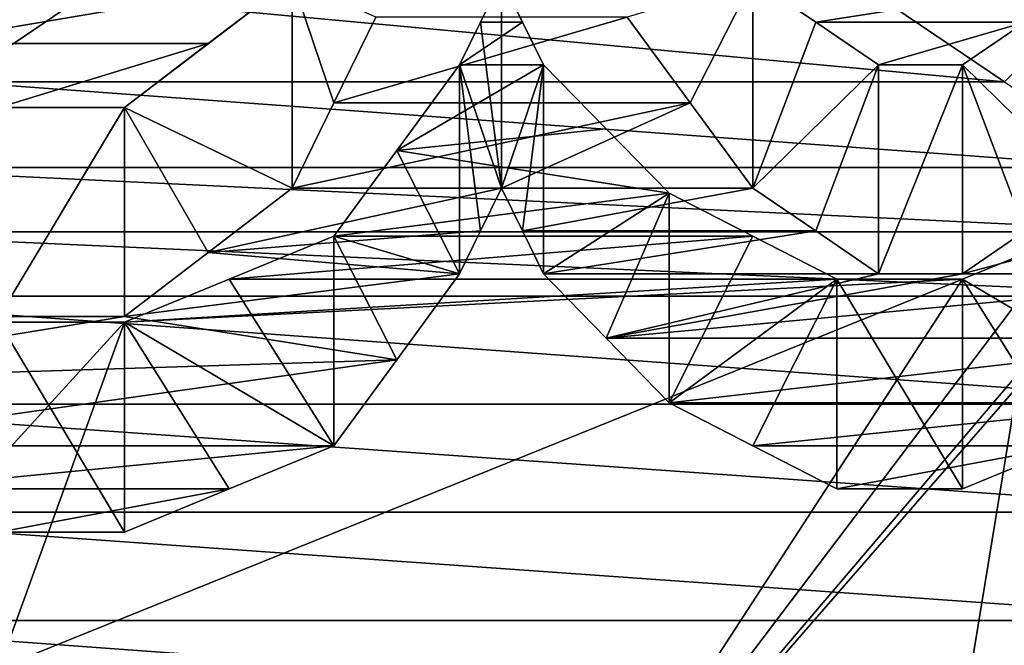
# Model space of a CAD drawing. Header units: millimetres. Extents: x -122 to 122, y -98 to 94.
# Tile 188 of 256: x -71.17 to -68.67, y 7.47 to 9.06. Entities that reach past the tile are written whole.
import ezdxf

# ---------------------------------------------------------------- set-up
doc = ezdxf.new("R2010")
doc.units = ezdxf.units.MM
doc.header["$LTSCALE"] = 26.699852
for name, color, linetype in [('1057', 7, 'CONTINUOUS'), ('1059', 7, 'CONTINUOUS'), ('2351', 7, 'CONTINUOUS'), ('2368', 7, 'CONTINUOUS'), ('2676', 7, 'CONTINUOUS'), ('2819', 7, 'CONTINUOUS'), ('2820', 7, 'CONTINUOUS'), ('2821', 7, 'CONTINUOUS'), ('2822', 7, 'CONTINUOUS'), ('2823', 7, 'CONTINUOUS'), ('2824', 7, 'CONTINUOUS'), ('2825', 7, 'CONTINUOUS'), ('2826', 7, 'CONTINUOUS'), ('2827', 7, 'CONTINUOUS'), ('2849', 7, 'CONTINUOUS'), ('2850', 7, 'CONTINUOUS'), ('2851', 7, 'CONTINUOUS'), ('2858', 7, 'CONTINUOUS'), ('2859', 7, 'CONTINUOUS'), ('2860', 7, 'CONTINUOUS'), ('2861', 7, 'CONTINUOUS'), ('2954', 7, 'CONTINUOUS'), ('2955', 7, 'CONTINUOUS'), ('3569', 7, 'CONTINUOUS'), ('3586', 7, 'CONTINUOUS'), ('4163', 7, 'CONTINUOUS'), ('4167', 7, 'CONTINUOUS'), ('4172', 7, 'CONTINUOUS'), ('4173', 7, 'CONTINUOUS'), ('4785', 7, 'CONTINUOUS'), ('4786', 7, 'CONTINUOUS'), ('4787', 7, 'CONTINUOUS'), ('4788', 7, 'CONTINUOUS'), ('5674', 7, 'CONTINUOUS'), ('5677', 7, 'CONTINUOUS'), ('967', 7, 'CONTINUOUS'), ('969', 7, 'CONTINUOUS')]:
    doc.layers.add(name, color=color, linetype=linetype)

msp = doc.modelspace()

# ---------------------------------------------------------------- linework, layer by layer
at = {"layer": '1057', "color": 250, "linetype": 'Continuous', "true_color": 0x323232}
for points in [[(-68.3207, 17.625, -30.5274), (-68.3207, 0, -35.25), (-78.9793, 17.625, -30.5274), (-68.3207, 17.625, -30.5274)], [(-78.9793, 17.625, -30.5274), (-68.3207, 0, -35.25), (-78.9793, 0, -35.25), (-78.9793, 17.625, -30.5274)]]:
    msp.add_3dface(points, dxfattribs=at)
at = {"layer": '1059', "color": 250, "linetype": 'Continuous', "true_color": 0x323232}
for points in [[(-68.3207, 0, 35.25), (-68.3207, 17.625, 30.5274), (-78.9793, 0, 35.25), (-68.3207, 0, 35.25)], [(-78.9793, 0, 35.25), (-68.3207, 17.625, 30.5274), (-78.9793, 17.625, 30.5274), (-78.9793, 0, 35.25)]]:
    msp.add_3dface(points, dxfattribs=at)
at = {"layer": '2351', "color": 250, "linetype": 'Continuous', "true_color": 0x323232}
for points in [[(-103.1595, 4.0619, 42.0543), (-103.1595, 21.125, 36.5896), (-36.8405, 4.0619, 42.0543), (-103.1595, 4.0619, 42.0543)], [(-36.8405, 4.0619, 42.0543), (-103.1595, 21.125, 36.5896), (-36.8405, 21.125, 36.5896), (-36.8405, 4.0619, 42.0543)]]:
    msp.add_3dface(points, dxfattribs=at)
at = {"layer": '2368', "color": 250, "linetype": 'Continuous', "true_color": 0x323232}
for points in [[(-63.7701, 13.6709, 46.2728), (-68.5638, 5.9685, 47.8794), (-69.0957, 4.7254, 48.018), (-63.7701, 13.6709, 46.2728)], [(-68.2447, 4.7254, 48.018), (-63.7701, 13.6709, 46.2728), (-69.0957, 4.7254, 48.018), (-68.2447, 4.7254, 48.018)], [(-71.436, 9.001, 47.403), (-70.4787, 9.1636, 47.3718), (-71.6489, 9.1636, 47.3718), (-71.436, 9.001, 47.403)], [(-70.6917, 9.001, 47.403), (-70.4787, 9.1636, 47.3718), (-71.436, 9.001, 47.403), (-70.6917, 9.001, 47.403)], [(-69.9468, 9.1636, 47.3718), (-70, 9.0553, 47.3927), (-69.8936, 9.0553, 47.3927), (-69.9468, 9.1636, 47.3718)], [(-69.1489, 9.0553, 47.3927), (-68.4574, 9.1636, 47.3718), (-69.3085, 9.1636, 47.3718), (-69.1489, 9.0553, 47.3927)], [(-68.6171, 9.0553, 47.3927), (-68.4574, 9.1636, 47.3718), (-69.1489, 9.0553, 47.3927), (-68.6171, 9.0553, 47.3927)], [(-70, 9.0553, 47.3927), (-70.0532, 8.9469, 47.4132), (-69.8936, 9.0553, 47.3927), (-70, 9.0553, 47.3927)], [(-69.8936, 9.0553, 47.3927), (-70.0532, 8.9469, 47.4132), (-69.8404, 8.9469, 47.4132), (-69.8936, 9.0553, 47.3927)], [(-68.9894, 8.9469, 47.4132), (-68.6171, 9.0553, 47.3927), (-69.1489, 9.0553, 47.3927), (-68.9894, 8.9469, 47.4132)], [(-68.7766, 8.9469, 47.4132), (-68.6171, 9.0553, 47.3927), (-68.9894, 8.9469, 47.4132), (-68.7766, 8.9469, 47.4132)], [(-71.2234, 8.8384, 47.4336), (-70.6917, 9.001, 47.403), (-71.436, 9.001, 47.403), (-71.2234, 8.8384, 47.4336)], [(-70.9043, 8.8384, 47.4336), (-70.6917, 9.001, 47.403), (-71.2234, 8.8384, 47.4336), (-70.9043, 8.8384, 47.4336)], [(-70.0532, 8.9469, 47.4132), (-70.213, 8.7295, 47.4537), (-69.8404, 8.9469, 47.4132), (-70.0532, 8.9469, 47.4132)], [(-69.8404, 8.9469, 47.4132), (-70.213, 8.7295, 47.4537), (-69.6807, 8.7839, 47.4437), (-69.8404, 8.9469, 47.4132)], [(-67.9255, 8.9469, 47.4132), (-68.2447, 8.6209, 47.4736), (-69.888, 6.6918, 47.7837), (-67.9255, 8.9469, 47.4132)], [(-68.5638, 5.9685, 47.8794), (-67.9255, 8.9469, 47.4132), (-69.888, 6.6918, 47.7837), (-68.5638, 5.9685, 47.8794)], [(-69.6807, 8.7839, 47.4437), (-70.213, 8.7295, 47.4537), (-69.5213, 8.6209, 47.4736), (-69.6807, 8.7839, 47.4437)], [(-70.213, 8.7295, 47.4537), (-70.3723, 8.512, 47.4932), (-69.5213, 8.6209, 47.4736), (-70.213, 8.7295, 47.4537)], [(-69.5213, 8.6209, 47.4736), (-70.3723, 8.512, 47.4932), (-69.3084, 8.512, 47.4933), (-69.5213, 8.6209, 47.4736)], [(-68.2447, 8.6209, 47.4736), (-68.5108, 8.512, 47.4933), (-69.888, 6.6918, 47.7837), (-68.2447, 8.6209, 47.4736)], [(-70.3723, 8.512, 47.4932), (-70.6385, 8.4029, 47.5127), (-69.3084, 8.512, 47.4933), (-70.3723, 8.512, 47.4932)], [(-69.3084, 8.512, 47.4933), (-70.6385, 8.4029, 47.5127), (-69.0957, 8.4029, 47.5127), (-69.3084, 8.512, 47.4933)], [(-68.7766, 8.4029, 47.5127), (-69.888, 6.6918, 47.7837), (-68.5108, 8.512, 47.4933), (-68.7766, 8.4029, 47.5127)], [(-68.7766, 8.4029, 47.5127), (-70.9043, 8.2937, 47.5318), (-71.2234, 7.4152, 47.6768), (-68.7766, 8.4029, 47.5127)], [(-69.888, 6.6918, 47.7837), (-68.7766, 8.4029, 47.5127), (-71.2234, 7.4152, 47.6768), (-69.888, 6.6918, 47.7837)], [(-70.6385, 8.4029, 47.5127), (-70.9043, 8.2937, 47.5318), (-69.0957, 8.4029, 47.5127), (-70.6385, 8.4029, 47.5127)], [(-69.0957, 8.4029, 47.5127), (-70.9043, 8.2937, 47.5318), (-68.7766, 8.4029, 47.5127), (-69.0957, 8.4029, 47.5127)], [(-71.2234, 8.2937, 47.5318), (-76.2299, 2.4567, 48.1874), (-70.9043, 8.2937, 47.5318), (-71.2234, 8.2937, 47.5318)], [(-70.9043, 8.2937, 47.5318), (-76.2299, 2.4567, 48.1874), (-71.2234, 7.4152, 47.6768), (-70.9043, 8.2937, 47.5318)]]:
    msp.add_3dface(points, dxfattribs=at)
at = {"layer": '2676', "color": 250, "linetype": 'Continuous', "true_color": 0x323232}
for points in [[(-70.266, 9.0674, 46.3718), (-70.3724, 8.8507, 46.4137), (-69.6277, 9.0674, 46.3718), (-70.266, 9.0674, 46.3718)], [(-70.3724, 8.8507, 46.4137), (-69.4679, 8.8507, 46.4137), (-69.6277, 9.0674, 46.3718), (-70.3724, 8.8507, 46.4137)], [(-70.4787, 8.634, 46.4545), (-69.9468, 8.634, 46.4545), (-69.4679, 8.8507, 46.4137), (-70.4787, 8.634, 46.4545)], [(-70.3724, 8.8507, 46.4137), (-70.4787, 8.634, 46.4545), (-69.4679, 8.8507, 46.4137), (-70.3724, 8.8507, 46.4137)], [(-69.9468, 8.634, 46.4545), (-69.3085, 8.634, 46.4545), (-69.4679, 8.8507, 46.4137), (-69.9468, 8.634, 46.4545)], [(-67.9255, 8.4164, 46.4944), (-67.7662, 8.6879, 46.4444), (-68.7766, 8.4164, 46.4944), (-67.9255, 8.4164, 46.4944)], [(-67.7662, 8.6879, 46.4444), (-68.6171, 8.5252, 46.4745), (-68.7766, 8.4164, 46.4944), (-67.7662, 8.6879, 46.4444)], [(-70, 8.5252, 46.4745), (-69.9468, 8.634, 46.4545), (-70.6917, 8.4707, 46.4845), (-70, 8.5252, 46.4745)], [(-69.9468, 8.634, 46.4545), (-70.4787, 8.634, 46.4545), (-70.6917, 8.4707, 46.4845), (-69.9468, 8.634, 46.4545)], [(-69.9468, 8.634, 46.4545), (-69.8936, 8.5252, 46.4745), (-69.3085, 8.634, 46.4545), (-69.9468, 8.634, 46.4545)], [(-69.8936, 8.5252, 46.4745), (-69.1488, 8.5252, 46.4745), (-69.3085, 8.634, 46.4545), (-69.8936, 8.5252, 46.4745)], [(-70.0532, 8.4164, 46.4944), (-70, 8.5252, 46.4745), (-70.6917, 8.4707, 46.4845), (-70.0532, 8.4164, 46.4944)], [(-69.8936, 8.5252, 46.4745), (-69.8404, 8.4164, 46.4944), (-69.1488, 8.5252, 46.4745), (-69.8936, 8.5252, 46.4745)], [(-69.8404, 8.4164, 46.4944), (-68.9894, 8.4164, 46.4944), (-69.1488, 8.5252, 46.4745), (-69.8404, 8.4164, 46.4944)], [(-70.0532, 8.4164, 46.4944), (-70.6917, 8.4707, 46.4845), (-70.9043, 8.3075, 46.514), (-70.0532, 8.4164, 46.4944)], [(-70.213, 8.1981, 46.5334), (-70.0532, 8.4164, 46.4944), (-70.9043, 8.3075, 46.514), (-70.213, 8.1981, 46.5334)], [(-69.8404, 8.4164, 46.4944), (-69.6807, 8.2528, 46.5237), (-68.9894, 8.4164, 46.4944), (-69.8404, 8.4164, 46.4944)], [(-69.6807, 8.2528, 46.5237), (-68.0853, 8.2528, 46.5237), (-67.9255, 8.4164, 46.4944), (-69.6807, 8.2528, 46.5237)], [(-69.6807, 8.2528, 46.5237), (-67.9255, 8.4164, 46.4944), (-68.7766, 8.4164, 46.4944), (-69.6807, 8.2528, 46.5237)], [(-69.6807, 8.2528, 46.5237), (-68.7766, 8.4164, 46.4944), (-68.9894, 8.4164, 46.4944), (-69.6807, 8.2528, 46.5237)], [(-71.9147, 8.1436, 46.5429), (-70.213, 8.1981, 46.5334), (-70.9043, 8.3075, 46.514), (-71.9147, 8.1436, 46.5429)], [(-71.9147, 8.1436, 46.5429), (-70.9043, 8.3075, 46.514), (-71.2234, 8.3075, 46.514), (-71.9147, 8.1436, 46.5429)], [(-69.6807, 8.2528, 46.5237), (-69.5213, 8.0891, 46.5524), (-68.0853, 8.2528, 46.5237), (-69.6807, 8.2528, 46.5237)], [(-69.5213, 8.0891, 46.5524), (-68.2447, 8.0891, 46.5524), (-68.0853, 8.2528, 46.5237), (-69.5213, 8.0891, 46.5524)], [(-71.9147, 8.1436, 46.5429), (-71.7553, 7.9797, 46.5713), (-70.213, 8.1981, 46.5334), (-71.9147, 8.1436, 46.5429)], [(-71.7553, 7.9797, 46.5713), (-70.3723, 7.9797, 46.5713), (-70.213, 8.1981, 46.5334), (-71.7553, 7.9797, 46.5713)], [(-69.5213, 8.0891, 46.5524), (-69.3084, 7.9797, 46.5713), (-68.2447, 8.0891, 46.5524), (-69.5213, 8.0891, 46.5524)], [(-69.3084, 7.9797, 46.5713), (-68.5108, 7.9797, 46.5713), (-68.2447, 8.0891, 46.5524), (-69.3084, 7.9797, 46.5713)], [(-71.7553, 7.9797, 46.5713), (-71.4892, 7.8701, 46.5899), (-70.3723, 7.9797, 46.5713), (-71.7553, 7.9797, 46.5713)], [(-71.4892, 7.8701, 46.5899), (-70.6385, 7.8701, 46.5899), (-70.3723, 7.9797, 46.5713), (-71.4892, 7.8701, 46.5899)], [(-69.3084, 7.9797, 46.5713), (-69.0957, 7.8702, 46.5899), (-68.5108, 7.9797, 46.5713), (-69.3084, 7.9797, 46.5713)], [(-69.0957, 7.8702, 46.5899), (-68.7766, 7.8702, 46.5899), (-68.5108, 7.9797, 46.5713), (-69.0957, 7.8702, 46.5899)], [(-71.4892, 7.8701, 46.5899), (-71.2234, 7.7605, 46.6083), (-70.6385, 7.8701, 46.5899), (-71.4892, 7.8701, 46.5899)], [(-71.2234, 7.7605, 46.6083), (-70.9043, 7.7605, 46.6083), (-70.6385, 7.8701, 46.5899), (-71.2234, 7.7605, 46.6083)]]:
    msp.add_3dface(points, dxfattribs=at)
at = {"layer": '2819', "color": 250, "linetype": 'Continuous', "true_color": 0x323232}
for points in [[(-71.2234, 8.2937, 47.5318), (-70.9043, 8.2937, 47.5318), (-70.9043, 7.7605, 46.6083), (-71.2234, 8.2937, 47.5318)], [(-71.2234, 7.7605, 46.6083), (-71.2234, 8.2937, 47.5318), (-70.9043, 7.7605, 46.6083), (-71.2234, 7.7605, 46.6083)]]:
    msp.add_3dface(points, dxfattribs=at)
at = {"layer": '2820', "color": 250, "linetype": 'Continuous', "true_color": 0x323232}
for points in [[(-70.6385, 8.4029, 47.5127), (-70.3723, 8.512, 47.4932), (-70.3723, 7.9797, 46.5713), (-70.6385, 8.4029, 47.5127)], [(-70.9043, 8.2937, 47.5318), (-70.6385, 8.4029, 47.5127), (-70.3723, 7.9797, 46.5713), (-70.9043, 8.2937, 47.5318)], [(-70.9043, 7.7605, 46.6083), (-70.9043, 8.2937, 47.5318), (-70.6385, 7.8701, 46.5899), (-70.9043, 7.7605, 46.6083)], [(-70.6385, 7.8701, 46.5899), (-70.9043, 8.2937, 47.5318), (-70.3723, 7.9797, 46.5713), (-70.6385, 7.8701, 46.5899)]]:
    msp.add_3dface(points, dxfattribs=at)
at = {"layer": '2821', "color": 250, "linetype": 'Continuous', "true_color": 0x323232}
for points in [[(-70.213, 8.7295, 47.4537), (-70.0532, 8.9469, 47.4132), (-70.0532, 8.4164, 46.4944), (-70.213, 8.7295, 47.4537)], [(-70.3723, 8.512, 47.4932), (-70.213, 8.7295, 47.4537), (-70.0532, 8.4164, 46.4944), (-70.3723, 8.512, 47.4932)], [(-70.3723, 7.9797, 46.5713), (-70.3723, 8.512, 47.4932), (-70.213, 8.1981, 46.5334), (-70.3723, 7.9797, 46.5713)], [(-70.213, 8.1981, 46.5334), (-70.3723, 8.512, 47.4932), (-70.0532, 8.4164, 46.4944), (-70.213, 8.1981, 46.5334)]]:
    msp.add_3dface(points, dxfattribs=at)
at = {"layer": '2822', "color": 250, "linetype": 'Continuous', "true_color": 0x323232}
for points in [[(-70, 9.0553, 47.3927), (-69.9468, 9.1636, 47.3718), (-69.9468, 8.634, 46.4545), (-70, 9.0553, 47.3927)], [(-70.0532, 8.9469, 47.4132), (-70, 9.0553, 47.3927), (-69.9468, 8.634, 46.4545), (-70.0532, 8.9469, 47.4132)], [(-70.0532, 8.4164, 46.4944), (-70.0532, 8.9469, 47.4132), (-70, 8.5252, 46.4745), (-70.0532, 8.4164, 46.4944)], [(-70, 8.5252, 46.4745), (-70.0532, 8.9469, 47.4132), (-69.9468, 8.634, 46.4545), (-70, 8.5252, 46.4745)]]:
    msp.add_3dface(points, dxfattribs=at)
at = {"layer": '2823', "color": 250, "linetype": 'Continuous', "true_color": 0x323232}
for points in [[(-69.9468, 9.1636, 47.3718), (-69.8936, 9.0553, 47.3927), (-69.8404, 8.9469, 47.4132), (-69.9468, 9.1636, 47.3718)], [(-69.9468, 9.1636, 47.3718), (-69.8404, 8.9469, 47.4132), (-69.9468, 8.634, 46.4545), (-69.9468, 9.1636, 47.3718)], [(-69.9468, 8.634, 46.4545), (-69.8404, 8.9469, 47.4132), (-69.8936, 8.5252, 46.4745), (-69.9468, 8.634, 46.4545)], [(-69.8936, 8.5252, 46.4745), (-69.8404, 8.9469, 47.4132), (-69.8404, 8.4164, 46.4944), (-69.8936, 8.5252, 46.4745)]]:
    msp.add_3dface(points, dxfattribs=at)
at = {"layer": '2824', "color": 250, "linetype": 'Continuous', "true_color": 0x323232}
for points in [[(-69.8404, 8.9469, 47.4132), (-69.6807, 8.7839, 47.4437), (-69.5213, 8.6209, 47.4736), (-69.8404, 8.9469, 47.4132)], [(-69.8404, 8.9469, 47.4132), (-69.5213, 8.6209, 47.4736), (-69.8404, 8.4164, 46.4944), (-69.8404, 8.9469, 47.4132)], [(-69.8404, 8.4164, 46.4944), (-69.5213, 8.6209, 47.4736), (-69.6807, 8.2528, 46.5237), (-69.8404, 8.4164, 46.4944)], [(-69.6807, 8.2528, 46.5237), (-69.5213, 8.6209, 47.4736), (-69.5213, 8.0891, 46.5524), (-69.6807, 8.2528, 46.5237)]]:
    msp.add_3dface(points, dxfattribs=at)
at = {"layer": '2825', "color": 250, "linetype": 'Continuous', "true_color": 0x323232}
for points in [[(-69.5213, 8.6209, 47.4736), (-69.3084, 8.512, 47.4933), (-69.5213, 8.0891, 46.5524), (-69.5213, 8.6209, 47.4736)], [(-69.0957, 8.4029, 47.5127), (-69.5213, 8.0891, 46.5524), (-69.3084, 8.512, 47.4933), (-69.0957, 8.4029, 47.5127)], [(-69.5213, 8.0891, 46.5524), (-69.0957, 8.4029, 47.5127), (-69.3084, 7.9797, 46.5713), (-69.5213, 8.0891, 46.5524)], [(-69.3084, 7.9797, 46.5713), (-69.0957, 8.4029, 47.5127), (-69.0957, 7.8702, 46.5899), (-69.3084, 7.9797, 46.5713)]]:
    msp.add_3dface(points, dxfattribs=at)
at = {"layer": '2826', "color": 250, "linetype": 'Continuous', "true_color": 0x323232}
for points in [[(-69.0957, 8.4029, 47.5127), (-68.7766, 8.4029, 47.5127), (-68.7766, 7.8702, 46.5899), (-69.0957, 8.4029, 47.5127)], [(-69.0957, 7.8702, 46.5899), (-69.0957, 8.4029, 47.5127), (-68.7766, 7.8702, 46.5899), (-69.0957, 7.8702, 46.5899)]]:
    msp.add_3dface(points, dxfattribs=at)
at = {"layer": '2827', "color": 250, "linetype": 'Continuous', "true_color": 0x323232}
for points in [[(-68.7766, 8.4029, 47.5127), (-68.5108, 8.512, 47.4933), (-68.2447, 8.0891, 46.5524), (-68.7766, 8.4029, 47.5127)], [(-68.7766, 7.8702, 46.5899), (-68.7766, 8.4029, 47.5127), (-68.5108, 7.9797, 46.5713), (-68.7766, 7.8702, 46.5899)], [(-68.5108, 7.9797, 46.5713), (-68.7766, 8.4029, 47.5127), (-68.2447, 8.0891, 46.5524), (-68.5108, 7.9797, 46.5713)]]:
    msp.add_3dface(points, dxfattribs=at)
at = {"layer": '2849', "color": 250, "linetype": 'Continuous', "true_color": 0x323232}
for points in [[(-70.266, 9.0674, 46.3718), (-70.4787, 9.1636, 47.3718), (-70.3724, 8.8507, 46.4137), (-70.266, 9.0674, 46.3718)], [(-70.3724, 8.8507, 46.4137), (-70.4787, 9.1636, 47.3718), (-70.4787, 8.634, 46.4545), (-70.3724, 8.8507, 46.4137)]]:
    msp.add_3dface(points, dxfattribs=at)
at = {"layer": '2850', "color": 250, "linetype": 'Continuous', "true_color": 0x323232}
for points in [[(-70.4787, 9.1636, 47.3718), (-70.6917, 9.001, 47.403), (-70.9043, 8.8384, 47.4336), (-70.4787, 9.1636, 47.3718)], [(-70.4787, 9.1636, 47.3718), (-70.9043, 8.8384, 47.4336), (-70.4787, 8.634, 46.4545), (-70.4787, 9.1636, 47.3718)], [(-70.4787, 8.634, 46.4545), (-70.9043, 8.8384, 47.4336), (-70.6917, 8.4707, 46.4845), (-70.4787, 8.634, 46.4545)], [(-70.6917, 8.4707, 46.4845), (-70.9043, 8.8384, 47.4336), (-70.9043, 8.3075, 46.514), (-70.6917, 8.4707, 46.4845)]]:
    msp.add_3dface(points, dxfattribs=at)
at = {"layer": '2851', "color": 250, "linetype": 'Continuous', "true_color": 0x323232}
for points in [[(-70.9043, 8.8384, 47.4336), (-71.2234, 8.8384, 47.4336), (-71.2234, 8.3075, 46.514), (-70.9043, 8.8384, 47.4336)], [(-70.9043, 8.3075, 46.514), (-70.9043, 8.8384, 47.4336), (-71.2234, 8.3075, 46.514), (-70.9043, 8.3075, 46.514)]]:
    msp.add_3dface(points, dxfattribs=at)
at = {"layer": '2858', "color": 250, "linetype": 'Continuous', "true_color": 0x323232}
for points in [[(-68.7766, 8.9469, 47.4132), (-68.4574, 8.634, 46.4545), (-68.6171, 9.0553, 47.3927), (-68.7766, 8.9469, 47.4132)], [(-68.4574, 8.634, 46.4545), (-68.7766, 8.9469, 47.4132), (-68.6171, 8.5252, 46.4745), (-68.4574, 8.634, 46.4545)], [(-68.6171, 8.5252, 46.4745), (-68.7766, 8.9469, 47.4132), (-68.7766, 8.4164, 46.4944), (-68.6171, 8.5252, 46.4745)]]:
    msp.add_3dface(points, dxfattribs=at)
at = {"layer": '2859', "color": 250, "linetype": 'Continuous', "true_color": 0x323232}
for points in [[(-68.7766, 8.9469, 47.4132), (-68.9894, 8.9469, 47.4132), (-68.9894, 8.4164, 46.4944), (-68.7766, 8.9469, 47.4132)], [(-68.7766, 8.4164, 46.4944), (-68.7766, 8.9469, 47.4132), (-68.9894, 8.4164, 46.4944), (-68.7766, 8.4164, 46.4944)]]:
    msp.add_3dface(points, dxfattribs=at)
at = {"layer": '2860', "color": 250, "linetype": 'Continuous', "true_color": 0x323232}
for points in [[(-69.1489, 9.0553, 47.3927), (-69.3085, 9.1636, 47.3718), (-69.3085, 8.634, 46.4545), (-69.1489, 9.0553, 47.3927)], [(-68.9894, 8.9469, 47.4132), (-69.1489, 9.0553, 47.3927), (-69.3085, 8.634, 46.4545), (-68.9894, 8.9469, 47.4132)], [(-69.1488, 8.5252, 46.4745), (-68.9894, 8.9469, 47.4132), (-69.3085, 8.634, 46.4545), (-69.1488, 8.5252, 46.4745)], [(-68.9894, 8.4164, 46.4944), (-68.9894, 8.9469, 47.4132), (-69.1488, 8.5252, 46.4745), (-68.9894, 8.4164, 46.4944)]]:
    msp.add_3dface(points, dxfattribs=at)
at = {"layer": '2861', "color": 250, "linetype": 'Continuous', "true_color": 0x323232}
for points in [[(-69.4679, 8.8507, 46.4137), (-69.3085, 9.1636, 47.3718), (-69.6277, 9.0674, 46.3718), (-69.4679, 8.8507, 46.4137)], [(-69.3085, 8.634, 46.4545), (-69.3085, 9.1636, 47.3718), (-69.4679, 8.8507, 46.4137), (-69.3085, 8.634, 46.4545)]]:
    msp.add_3dface(points, dxfattribs=at)
at = {"layer": '2954', "color": 250, "linetype": 'Continuous', "true_color": 0x323232}
for points in [[(-31.5, 14.6011, 44.9374), (-108.5, -4.939, 46.9912), (-31.5, -4.939, 46.9912), (-31.5, 14.6011, 44.9374)], [(-108.5, 14.6011, 44.9374), (-108.5, -4.939, 46.9912), (-31.5, 14.6011, 44.9374), (-108.5, 14.6011, 44.9374)]]:
    msp.add_3dface(points, dxfattribs=at)
at = {"layer": '2955', "color": 250, "linetype": 'Continuous', "true_color": 0x323232}
for points in [[(-108.5, 15.2191, 46.8395), (-108.5, -5.148, 48.9802), (-31.5, 15.2191, 46.8395), (-108.5, 15.2191, 46.8395)], [(-31.5, 15.2191, 46.8395), (-108.5, -5.148, 48.9802), (-31.5, -5.148, 48.9802), (-31.5, 15.2191, 46.8395)]]:
    msp.add_3dface(points, dxfattribs=at)
at = {"layer": '3569', "color": 250, "linetype": 'Continuous', "true_color": 0x323232}
for points in [[(-103.1595, 21.125, -36.5896), (-103.1595, 4.0619, -42.0543), (-36.8405, 21.125, -36.5896), (-103.1595, 21.125, -36.5896)], [(-36.8405, 21.125, -36.5896), (-103.1595, 4.0619, -42.0543), (-36.8405, 4.0619, -42.0543), (-36.8405, 21.125, -36.5896)]]:
    msp.add_3dface(points, dxfattribs=at)
at = {"layer": '3586', "color": 250, "linetype": 'Continuous', "true_color": 0x323232}
for points in [[(-71.3832, 4.6798, -48.0225), (-76.2299, 13.6709, -46.2728), (-71.117, 4.7937, -48.0113), (-71.3832, 4.6798, -48.0225)], [(-71.117, 4.7937, -48.0113), (-76.2299, 13.6709, -46.2728), (-72.0745, 6.5946, -47.7972), (-71.117, 4.7937, -48.0113)], [(-71.0106, 9.1203, -47.3802), (-68.6699, 8.9033, -47.4214), (-71.3301, 8.9033, -47.4214), (-71.0106, 9.1203, -47.3802)], [(-68.9894, 9.1203, -47.3802), (-68.6699, 8.9033, -47.4214), (-71.0106, 9.1203, -47.3802), (-68.9894, 9.1203, -47.3802)], [(-71.3301, 8.9033, -47.4214), (-68.3511, 8.6862, -47.4617), (-71.6489, 8.6862, -47.4617), (-71.3301, 8.9033, -47.4214)], [(-68.6699, 8.9033, -47.4214), (-68.3511, 8.6862, -47.4617), (-71.3301, 8.9033, -47.4214), (-68.6699, 8.9033, -47.4214)], [(-71.6489, 8.6862, -47.4617), (-68.2446, 8.5228, -47.4913), (-71.7554, 8.5228, -47.4913), (-71.6489, 8.6862, -47.4617)], [(-68.3511, 8.6862, -47.4617), (-68.2446, 8.5228, -47.4913), (-71.6489, 8.6862, -47.4617), (-68.3511, 8.6862, -47.4617)], [(-71.7554, 8.5228, -47.4913), (-68.1383, 8.3593, -47.5204), (-71.8617, 8.3593, -47.5204), (-71.7554, 8.5228, -47.4913)], [(-68.2446, 8.5228, -47.4913), (-68.1383, 8.3593, -47.5204), (-71.7554, 8.5228, -47.4913), (-68.2446, 8.5228, -47.4913)], [(-71.8617, 8.3593, -47.5204), (-68.085, 8.0856, -47.5677), (-71.915, 8.0856, -47.5677), (-71.8617, 8.3593, -47.5204)], [(-68.1383, 8.3593, -47.5204), (-68.085, 8.0856, -47.5677), (-71.8617, 8.3593, -47.5204), (-68.1383, 8.3593, -47.5204)], [(-71.915, 8.0856, -47.5677), (-68.0319, 7.8116, -47.6135), (-71.9681, 7.8116, -47.6135), (-71.915, 8.0856, -47.5677)], [(-68.085, 8.0856, -47.5677), (-68.0319, 7.8116, -47.6135), (-71.915, 8.0856, -47.5677), (-68.085, 8.0856, -47.5677)], [(-68.0319, 7.8116, -47.6135), (-68.0852, 7.5362, -47.6578), (-71.9681, 7.8116, -47.6135), (-68.0319, 7.8116, -47.6135)], [(-71.9681, 7.8116, -47.6135), (-68.0852, 7.5362, -47.6578), (-71.9148, 7.5362, -47.6578), (-71.9681, 7.8116, -47.6135)], [(-68.0852, 7.5362, -47.6578), (-68.1383, 7.2605, -47.7006), (-71.9148, 7.5362, -47.6578), (-68.0852, 7.5362, -47.6578)], [(-71.9148, 7.5362, -47.6578), (-68.1383, 7.2605, -47.7006), (-71.8617, 7.2605, -47.7006), (-71.9148, 7.5362, -47.6578)]]:
    msp.add_3dface(points, dxfattribs=at)
at = {"layer": '4163', "color": 250, "linetype": 'Continuous', "true_color": 0x323232}
msp.add_3dface([(-68.6699, 8.9033, -47.4214), (-68.9894, 9.1203, -47.3802), (-68.3511, 9.2164, -48.38), (-68.6699, 8.9033, -47.4214)], dxfattribs=at)
at = {"layer": '4167', "color": 250, "linetype": 'Continuous', "true_color": 0x323232}
msp.add_3dface([(-71.0106, 9.1203, -47.3802), (-71.3301, 8.9033, -47.4214), (-71.6489, 9.2164, -48.38), (-71.0106, 9.1203, -47.3802)], dxfattribs=at)
at = {"layer": '4172', "color": 250, "linetype": 'Continuous', "true_color": 0x323232}
for points in [[(-31.5, -4.939, -46.9912), (-108.5, 14.6011, -44.9374), (-31.5, 14.6011, -44.9374), (-31.5, -4.939, -46.9912)], [(-108.5, -4.939, -46.9912), (-108.5, 14.6011, -44.9374), (-31.5, -4.939, -46.9912), (-108.5, -4.939, -46.9912)]]:
    msp.add_3dface(points, dxfattribs=at)
at = {"layer": '4173', "color": 250, "linetype": 'Continuous', "true_color": 0x323232}
for points in [[(-108.5, -5.148, -48.9802), (-108.5, 15.2191, -46.8395), (-31.5, -5.148, -48.9802), (-108.5, -5.148, -48.9802)], [(-31.5, -5.148, -48.9802), (-108.5, 15.2191, -46.8395), (-31.5, 15.2191, -46.8395), (-31.5, -5.148, -48.9802)]]:
    msp.add_3dface(points, dxfattribs=at)
at = {"layer": '4785', "color": 150, "linetype": 'Continuous', "true_color": 0x378cff}
for points in [[(-22, 10.0141, -43.8712), (-22, -10.0141, -43.8712), (-122, 10.0141, -43.8712), (-22, 10.0141, -43.8712)], [(-22, -10.0141, -43.8712), (-122, -10.0141, -43.8712), (-122, 10.0141, -43.8712), (-22, -10.0141, -43.8712)]]:
    msp.add_3dface(points, dxfattribs=at)
at = {"layer": '4786', "color": 150, "linetype": 'Continuous', "true_color": 0x378cff}
for points in [[(-22, -10.0141, 43.8712), (-22, 10.0141, 43.8712), (-122, -10.0141, 43.8712), (-22, -10.0141, 43.8712)], [(-22, 10.0141, 43.8712), (-122, 10.0141, 43.8712), (-122, -10.0141, 43.8712), (-22, 10.0141, 43.8712)]]:
    msp.add_3dface(points, dxfattribs=at)
at = {"layer": '4787', "color": 150, "linetype": 'Continuous', "true_color": 0x378cff}
for points in [[(-22, 10.2783, 38.3524), (-22, 0, 39.7059), (-122, 10.2783, 38.3524), (-22, 10.2783, 38.3524)], [(-22, 0, 39.7059), (-122, 0, 39.7059), (-122, 10.2783, 38.3524), (-22, 0, 39.7059)]]:
    msp.add_3dface(points, dxfattribs=at)
at = {"layer": '4788', "color": 150, "linetype": 'Continuous', "true_color": 0x378cff}
for points in [[(-22, 0, -39.7059), (-22, 10.2783, -38.3524), (-122, 0, -39.7059), (-22, 0, -39.7059)], [(-22, 10.2783, -38.3524), (-122, 10.2783, -38.3524), (-122, 0, -39.7059), (-22, 10.2783, -38.3524)]]:
    msp.add_3dface(points, dxfattribs=at)
at = {"layer": '5674', "color": 7, "linetype": 'Continuous', "true_color": 0xf5f5f5}
for points in [[(-66.0095, -24.6339, 62.6671), (-73.9905, -24.6339, 62.6671), (-66.0095, 24.2139, 90.8694), (-66.0095, -24.6339, 62.6671)], [(-66.0095, 24.2139, 90.8694), (-73.9905, -24.6339, 62.6671), (-73.9905, 24.2139, 90.8694), (-66.0095, 24.2139, 90.8694)]]:
    msp.add_3dface(points, dxfattribs=at)
at = {"layer": '5677', "color": 7, "linetype": 'Continuous', "true_color": 0xf5f5f5}
for points in [[(-73.9905, -31.5456, 74.6386), (-66.0095, -31.5456, 74.6386), (-73.9905, 17.3021, 102.8409), (-73.9905, -31.5456, 74.6386)], [(-73.9905, 17.3021, 102.8409), (-66.0095, -31.5456, 74.6386), (-66.0095, 17.3021, 102.8409), (-73.9905, 17.3021, 102.8409)]]:
    msp.add_3dface(points, dxfattribs=at)
at = {"layer": '967', "color": 250, "linetype": 'Continuous', "true_color": 0x323232}
for points in [[(107.5, 0, -29.75), (107.5, 14.875, -25.7643), (-107.5, 0, -29.75), (107.5, 0, -29.75)], [(-107.5, 0, -29.75), (107.5, 14.875, -25.7643), (-107.5, 14.875, -25.7643), (-107.5, 0, -29.75)]]:
    msp.add_3dface(points, dxfattribs=at)
at = {"layer": '969', "color": 250, "linetype": 'Continuous', "true_color": 0x323232}
for points in [[(107.5, 14.875, 25.7643), (107.5, 0, 29.75), (-107.5, 14.875, 25.7643), (107.5, 14.875, 25.7643)], [(-107.5, 14.875, 25.7643), (107.5, 0, 29.75), (-107.5, 0, 29.75), (-107.5, 14.875, 25.7643)]]:
    msp.add_3dface(points, dxfattribs=at)

doc.saveas('drawing.dxf')
